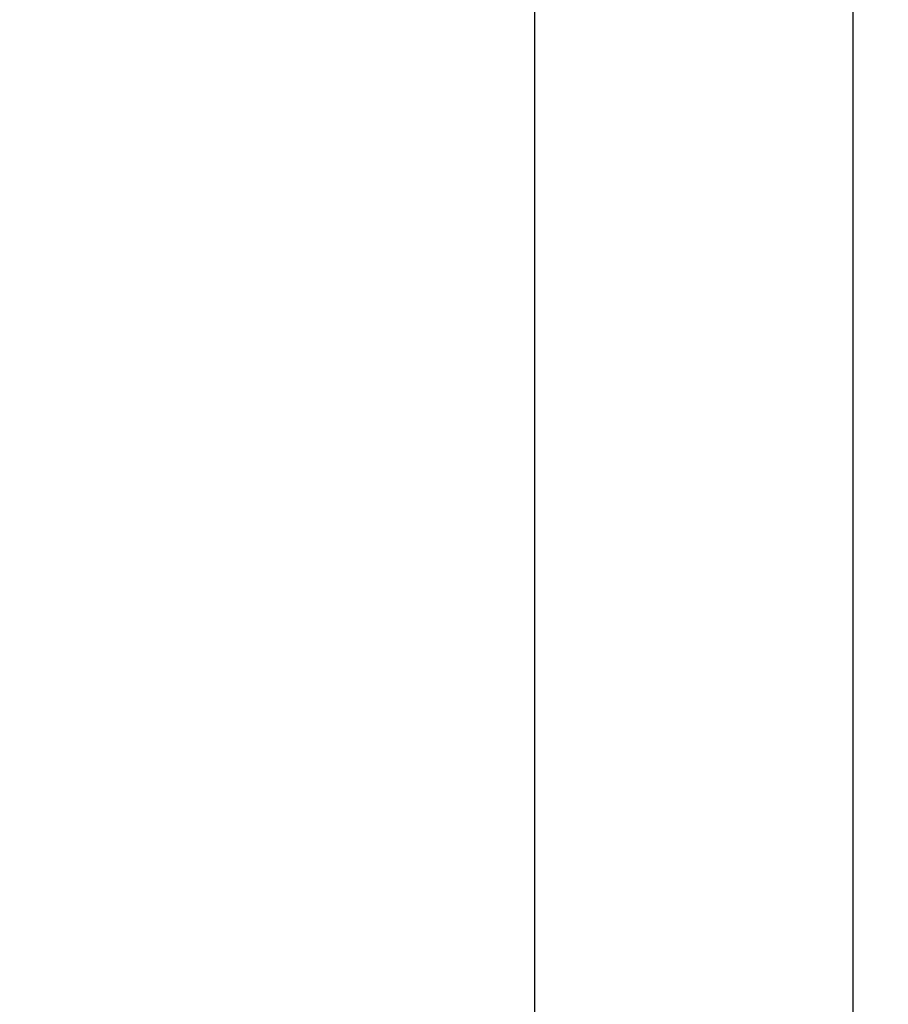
# Model space of a CAD drawing. Header units: millimetres. Extents: x 88 to 1193, y 471 to 1243.
# Tile 36 of 47: x 302 to 327, y 1105 to 1133. Entities that reach past the tile are written whole.
import ezdxf

# ---------------------------------------------------------------- set-up
doc = ezdxf.new("R2010")
doc.units = ezdxf.units.MM
doc.header["$LTSCALE"] = 20
doc.header["$PDMODE"] = 3
doc.header["$PDSIZE"] = 0.3
doc.layers.get('0').update_dxf_attribs({"linetype": 'CONTINUOUS'})
doc.layers.get('Defpoints').update_dxf_attribs({"linetype": 'CONTINUOUS'})
doc.layers.add('DIM', color=6, linetype='CONTINUOUS')
doc.styles.get("Standard").update_dxf_attribs({"font": 'arial.ttf'})
doc.dimstyles.get("Standard").update_dxf_attribs({"dimtxt": 6, "dimasz": 4, "dimexe": 1, "dimexo": 1, "dimgap": 0.09, "dimtad": 1, "dimdec": 1, "dimzin": 0, "dimdsep": 46, "dimtxsty": 'Standard', "dimblk": '_FILLED', "dimcen": 0.09, "dimclrd": 256, "dimclre": 256, "dimadec": 0, "dimazin": 0, "dimtp": 0.1, "dimtm": 0.1, "dimtfac": 1, "dimtdec": 1, "dimtmove": 0, "dimatfit": 3, "dimldrblk": '_FILLED', "dimfxl": 1, "dimtolj": 1, "dimtzin": 0, "dimlwe": -1, "dimarcsym": 0})

# ---------------------------------------------------------------- blocks, each defined once
blk = doc.blocks.new('_FILLED')
at = {"color": 0, "linetype": 'ByBlock'}
blk.add_solid([(0, 0), (-1, 0.1667), (-1, -0.1667)], dxfattribs=at)
blk = doc.blocks.new('*D5')
at = {"layer": 'Defpoints', "color": 0, "transparency": 16777216}
for p in [(294.762, 1151.818), (294.762, 1007.318), (316.929, 1007.318)]:
    blk.add_point(p, dxfattribs=at)
at = {"layer": 'DIM', "color": 7, "transparency": 16777216}
for p, q in [((295.762, 1151.818), (317.929, 1151.818)), ((295.762, 1007.318), (317.929, 1007.318))]:
    blk.add_line(p, q, dxfattribs=at)
at = {"layer": 'DIM', "color": 7, "lineweight": -2, "transparency": 16777216}
blk.add_line((316.929, 1147.818), (316.929, 1011.318), dxfattribs=at)
at = {"layer": 'DIM', "color": 7, "lineweight": -2, "transparency": 16777216, "xscale": 4, "yscale": 4, "zscale": 4}
for p, rotation in [((316.929, 1151.818), 90), ((316.929, 1007.318), 270)]:
    blk.add_blockref('_FILLED', p, dxfattribs=dict(at, rotation=rotation))
at = {"layer": 'DIM', "color": 0, "transparency": 16777216, "insert": (312.417, 1079.568), "char_height": 6, "attachment_point": 5, "rotation": 90}
blk.add_mtext('\\A1;H1', dxfattribs=at)
blk = doc.blocks.new('*D6')
at = {"layer": 'Defpoints', "color": 0, "transparency": 16777216}
for p in [(296.689, 1158.318), (325.982, 1158.318), (295.389, 1001.318)]:
    blk.add_point(p, dxfattribs=at)
at = {"layer": 'DIM', "color": 7, "transparency": 16777216}
for p, q in [((297.689, 1158.318), (326.982, 1158.318)), ((296.389, 1001.318), (326.982, 1001.318))]:
    blk.add_line(p, q, dxfattribs=at)
at = {"layer": 'DIM', "color": 7, "lineweight": -2, "transparency": 16777216}
blk.add_line((325.982, 1005.318), (325.982, 1154.318), dxfattribs=at)
at = {"layer": 'DIM', "color": 7, "lineweight": -2, "transparency": 16777216, "xscale": 4, "yscale": 4, "zscale": 4}
for p, rotation in [((325.982, 1158.318), 90), ((325.982, 1001.318), 270)]:
    blk.add_blockref('_FILLED', p, dxfattribs=dict(at, rotation=rotation))
at = {"layer": 'DIM', "color": 0, "transparency": 16777216, "insert": (321.482, 1079.818), "char_height": 6, "attachment_point": 5, "rotation": 90}
blk.add_mtext('\\A1;H', dxfattribs=at)

msp = doc.modelspace()

# ---------------------------------------------------------------- dimensions: what is measured, and where the dimension line sits
at = {"layer": 'DIM', "color": 0}
for base, p1, p2, text, picture, middle in [((325.982, 1158.318), (295.389, 1001.318), (296.689, 1158.318), 'H', '*D6', (321.482, 1079.818)), ((316.929, 1007.318), (294.762, 1151.818), (294.762, 1007.318), 'H1', '*D5', (312.417, 1079.568))]:
    dim = msp.add_linear_dim(base=base, p1=p1, p2=p2, angle=90, text=text, dimstyle='Standard', override={"dimgap": 1.5, "dimclrd": 7, "dimclre": 7, "dimarcsym": 1}, dxfattribs=at)
    dim.commit()
    dim.dimension.update_dxf_attribs({"geometry": picture, "text_midpoint": middle})

doc.saveas('drawing.dxf')
